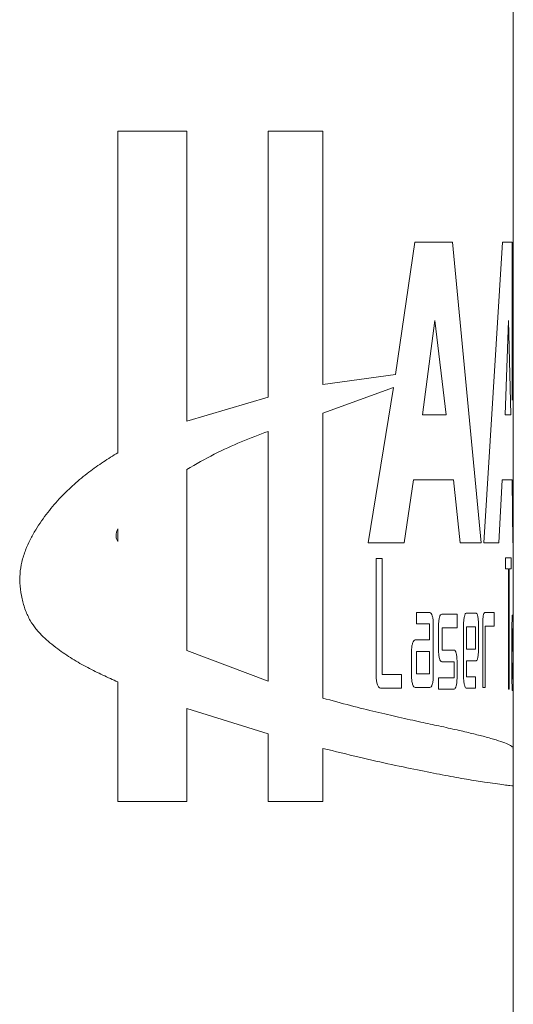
# Model space of a CAD drawing. Header units: inches. Extents: x 1.3 to 19.3, y 2.5 to 15.4.
# Tile 22 of 27: x 18.963 to 19.295, y 8.762 to 9.423. Entities that reach past the tile are written whole.
import ezdxf

# ---------------------------------------------------------------- set-up
doc = ezdxf.new("R2010")
doc.units = ezdxf.units.IN
doc.header["$MEASUREMENT"] = 0

msp = doc.modelspace()

# ---------------------------------------------------------------- linework, layer by layer
at = {"color": 7, "linetype": 'Continuous', "lineweight": 15}
for p, q in [((19.29457, 9.16753), (19.29457, 9.63403)), ((19.0291, 9.34808), (19.07542, 9.34808)), ((19.0291, 9.34808), (19.0291, 9.13221)), ((19.07542, 9.15348), (19.07542, 9.34808)), ((19.16669, 9.34808), (19.12997, 9.34808)), ((19.12997, 9.34808), (19.12997, 9.16959)), ((19.16669, 9.17806), (19.16669, 9.34808)), ((19.22845, 9.27367), (19.21539, 9.18479)), ((19.25364, 9.27367), (19.22845, 9.27367)), ((19.27304, 9.07162), (19.25364, 9.27367)), ((19.28738, 9.27366), (19.27482, 9.07162)), ((19.29371, 9.27366), (19.28738, 9.27366)), ((19.29379, 9.16753), (19.29371, 9.27366)), ((19.24178, 9.22092), (19.23353, 9.15774)), ((19.24944, 9.15773), (19.24178, 9.22092)), ((19.29131, 9.22092), (19.28901, 9.15773)), ((19.293, 9.15773), (19.29131, 9.22092)), ((19.21539, 9.18479), (19.16669, 9.17806)), ((19.16669, 9.15876), (19.21403, 9.17596)), ((19.21403, 9.17596), (19.19713, 9.07163)), ((19.12997, 9.16959), (19.07542, 9.15348)), ((19.29457, 9.07161), (19.29457, 9.16753)), ((19.16668, 8.96751), (19.16669, 9.15876)), ((19.23353, 9.15774), (19.24944, 9.15773)), ((19.28901, 9.15773), (19.293, 9.15773)), ((19.12996, 8.97875), (19.12997, 9.14657)), ((19.07542, 9.12102), (19.07542, 8.99945)), ((19.22137, 9.07163), (19.22748, 9.11395)), ((19.22748, 9.11395), (19.2544, 9.11395)), ((19.2544, 9.11395), (19.25892, 9.07162)), ((19.2849, 9.07162), (19.28706, 9.11394)), ((19.28706, 9.11394), (19.29381, 9.11394)), ((19.29381, 9.11394), (19.29432, 9.07162)), ((19.02909, 9.07255), (19.02909, 9.08107)), ((19.19713, 9.07163), (19.22137, 9.07163)), ((19.25892, 9.07162), (19.27304, 9.07162)), ((19.27482, 9.07162), (19.2849, 9.07162)), ((19.29432, 9.07162), (19.29415, 9.07162)), ((19.29457, 9.01549), (19.29457, 9.07162)), ((19.20662, 9.06131), (19.20252, 9.06131)), ((19.20252, 9.06131), (19.20252, 8.98192)), ((19.20662, 8.98338), (19.20662, 9.06131)), ((19.29309, 9.06155), (19.28933, 9.06155)), ((19.28933, 9.06155), (19.28933, 9.05425)), ((19.29309, 9.05425), (19.29309, 9.06155)), ((19.28933, 9.05425), (19.29124, 9.05425)), ((19.29124, 9.05425), (19.29124, 8.97343)), ((19.29185, 9.05425), (19.29309, 9.05425)), ((19.29185, 8.97343), (19.29185, 9.05425)), ((19.23859, 9.02494), (19.2295, 9.02494)), ((19.2295, 9.02494), (19.2295, 9.01723)), ((19.2568, 9.0239), (19.24652, 9.0239)), ((19.2568, 9.01473), (19.2568, 9.0239)), ((19.26967, 9.02454), (19.26292, 9.02455)), ((19.2817, 9.02492), (19.2754, 9.02492)), ((19.2817, 9.01575), (19.2817, 9.02492)), ((19.2295, 9.01723), (19.23825, 9.01723)), ((19.23825, 9.01723), (19.23825, 9.00661)), ((19.24085, 8.98223), (19.24085, 9.01723)), ((19.27403, 9.01721), (19.27403, 8.9745)), ((19.29454, 9.02307), (19.29394, 9.02307)), ((19.24438, 9.01619), (19.24438, 8.99952)), ((19.24684, 8.99976), (19.24684, 9.01473)), ((19.24684, 9.01473), (19.2568, 9.01473)), ((19.26118, 9.01684), (19.26118, 8.98183)), ((19.26919, 9.01538), (19.26318, 9.01538)), ((19.26318, 9.01538), (19.26318, 9.0004)), ((19.26919, 9.0004), (19.26919, 9.01538)), ((19.27118, 9.00017), (19.27118, 9.01684)), ((19.2756, 9.01575), (19.2817, 9.01575)), ((19.2756, 8.9745), (19.2756, 9.01575)), ((19.29367, 9.01536), (19.29367, 8.98036)), ((19.29398, 9.0139), (19.29398, 8.99893)), ((19.29453, 9.0139), (19.29398, 9.0139)), ((19.29453, 8.99893), (19.29453, 9.0139)), ((19.29457, 8.99869), (19.29457, 9.01536)), ((19.23825, 9.00661), (19.22874, 9.00661)), ((19.07542, 8.99945), (19.12996, 8.97875)), ((19.22625, 8.9989), (19.22625, 8.98223)), ((19.23825, 8.99866), (19.2295, 8.99866)), ((19.2295, 8.99866), (19.2295, 8.98369)), ((19.23825, 8.98369), (19.23825, 8.99866)), ((19.2549, 8.99975), (19.24684, 8.99976)), ((19.26318, 9.0004), (19.26919, 9.0004)), ((19.29398, 8.99893), (19.29453, 8.99893)), ((19.29457, 8.93368), (19.29457, 8.99856)), ((19.24652, 8.99181), (19.2549, 8.99181)), ((19.2549, 8.99181), (19.2549, 8.98118)), ((19.2568, 8.98118), (19.2568, 8.99205)), ((19.26318, 8.98183), (19.26318, 8.99246)), ((19.26318, 8.99246), (19.26967, 8.99246)), ((19.29398, 8.98036), (19.29398, 8.99098)), ((19.29398, 8.99098), (19.29454, 8.99098)), ((19.0291, 8.97833), (19.02909, 8.89808)), ((19.21952, 8.98338), (19.20662, 8.98338)), ((19.21952, 8.97422), (19.21952, 8.98338)), ((19.2295, 8.98369), (19.23825, 8.98369)), ((19.2549, 8.98118), (19.24438, 8.98118)), ((19.24438, 8.98118), (19.24438, 8.97347)), ((19.26919, 8.98183), (19.26318, 8.98183)), ((19.26919, 8.97412), (19.26919, 8.98183)), ((19.29453, 8.98035), (19.29398, 8.98036)), ((19.29453, 8.97265), (19.29453, 8.98035)), ((19.2054, 8.97422), (19.21952, 8.97422)), ((19.22874, 8.97452), (19.23859, 8.97452)), ((19.24438, 8.97347), (19.2549, 8.97347)), ((19.26292, 8.97412), (19.26919, 8.97412)), ((19.27403, 8.9745), (19.2756, 8.9745)), ((19.29124, 8.97343), (19.29185, 8.97343)), ((19.29394, 8.97265), (19.29453, 8.97265)), ((19.07542, 8.89808), (19.07542, 8.96043)), ((19.07542, 8.96043), (19.12997, 8.94355)), ((19.12997, 8.94355), (19.12997, 8.89808)), ((19.16668, 8.89808), (19.16668, 8.93373)), ((19.29457, 8.90849), (19.29457, 8.93368)), ((19.29457, 7.63402), (19.29457, 8.90849)), ((19.02909, 8.89808), (19.07542, 8.89808)), ((19.12997, 8.89808), (19.16668, 8.89808))]:
    msp.add_line(p, q, dxfattribs=at)
for points, knots in [([(19.12997, 9.14657), (19.12398, 9.1443), (19.11222, 9.13985), (19.09391, 9.13163), (19.08156, 9.12454), (19.07542, 9.12102)], [0, 0, 0, 0, 0.343066, 0.673468, 1, 1, 1, 1]), ([(19.0291, 9.13221), (19.02585, 9.13019), (19.01936, 9.12616), (19.00948, 9.11921), (18.99991, 9.11139), (18.99061, 9.10245), (18.98199, 9.09225), (18.97503, 9.08261), (18.97015, 9.07397), (18.96694, 9.06676), (18.96452, 9.05915), (18.96318, 9.05092), (18.96324, 9.0425), (18.96457, 9.03417), (18.96691, 9.0263), (18.97011, 9.01947), (18.97421, 9.01361), (18.9787, 9.00879), (18.98363, 9.00441), (18.99013, 8.99937), (18.99862, 8.99364), (19.00877, 8.98784), (19.01904, 8.98283), (19.02574, 8.97983), (19.0291, 8.97833)], [0, 0, 0, 0, 0.062395, 0.124775, 0.190106, 0.249585, 0.31199, 0.374363, 0.407106, 0.437229, 0.470145, 0.499995, 0.530456, 0.562777, 0.594384, 0.625476, 0.654524, 0.688013, 0.717171, 0.750433, 0.811147, 0.875222, 0.93761, 1, 1, 1, 1]), ([(19.02909, 9.08107), (19.02878, 9.08041), (19.02818, 9.07914), (19.0279, 9.07713), (19.02795, 9.07556), (19.02824, 9.07401), (19.02875, 9.07314), (19.02909, 9.07255)], [0, 0, 0, 0, 0.257682, 0.49989, 0.628015, 0.750466, 1, 1, 1, 1]), ([(19.24085, 9.01723), (19.24081, 9.01826), (19.24075, 9.02028), (19.24022, 9.0228), (19.23949, 9.02461), (19.23889, 9.02483), (19.23859, 9.02494)], [0, 0, 0, 0, 0.252543, 0.499939, 0.748007, 1, 1, 1, 1]), ([(19.24652, 9.0239), (19.24624, 9.02378), (19.24568, 9.02356), (19.24498, 9.02176), (19.24447, 9.01924), (19.24441, 9.01721), (19.24438, 9.01619)], [0, 0, 0, 0, 0.252493, 0.499952, 0.747937, 1, 1, 1, 1]), ([(19.26292, 9.02455), (19.26269, 9.02443), (19.26224, 9.02421), (19.26167, 9.0224), (19.26125, 9.01989), (19.2612, 9.01786), (19.26118, 9.01684)], [0, 0, 0, 0, 0.252493, 0.49995, 0.747936, 1, 1, 1, 1]), ([(19.27118, 9.01684), (19.27115, 9.01786), (19.27111, 9.01989), (19.27076, 9.02241), (19.27027, 9.02422), (19.26987, 9.02443), (19.26967, 9.02454)], [0, 0, 0, 0, 0.252543, 0.499942, 0.748006, 1, 1, 1, 1]), ([(19.2754, 9.02492), (19.27522, 9.02481), (19.27487, 9.02459), (19.27442, 9.02278), (19.27409, 9.02026), (19.27405, 9.01823), (19.27403, 9.01721)], [0, 0, 0, 0, 0.252495, 0.499951, 0.747937, 1, 1, 1, 1]), ([(19.29394, 9.02307), (19.29391, 9.02296), (19.29384, 9.02273), (19.29375, 9.02093), (19.29368, 9.01841), (19.29368, 9.01638), (19.29367, 9.01536)], [0, 0, 0, 0, 0.252487, 0.499953, 0.747937, 1, 1, 1, 1]), ([(19.29457, 9.01536), (19.29457, 9.01638), (19.29457, 9.01841), (19.29457, 9.02093), (19.29456, 9.02274), (19.29455, 9.02296), (19.29454, 9.02307)], [0, 0, 0, 0, 0.252544, 0.499943, 0.748005, 1, 1, 1, 1]), ([(19.22874, 9.00661), (19.22842, 9.00649), (19.22777, 9.00627), (19.22695, 9.00447), (19.22636, 9.00195), (19.22629, 8.99992), (19.22625, 8.9989)], [0, 0, 0, 0, 0.252487, 0.499951, 0.747936, 1, 1, 1, 1]), ([(19.24438, 8.99952), (19.24441, 8.99849), (19.24448, 8.99647), (19.24498, 8.99395), (19.24568, 8.99214), (19.24624, 8.99192), (19.24652, 8.99181)], [0, 0, 0, 0, 0.252544, 0.499941, 0.748008, 1, 1, 1, 1]), ([(19.2568, 8.99205), (19.25678, 8.99307), (19.25672, 8.9951), (19.25628, 8.99762), (19.25566, 8.99942), (19.25515, 8.99964), (19.2549, 8.99975)], [0, 0, 0, 0, 0.252549, 0.499943, 0.74801, 1, 1, 1, 1]), ([(19.26967, 8.99246), (19.26987, 8.99257), (19.27027, 8.99279), (19.27076, 8.9946), (19.27111, 8.99712), (19.27115, 8.99914), (19.27118, 9.00017)], [0, 0, 0, 0, 0.252495, 0.499951, 0.747936, 1, 1, 1, 1]), ([(19.29454, 8.99098), (19.29455, 8.99109), (19.29456, 8.99132), (19.29457, 8.99312), (19.29457, 8.99564), (19.29457, 8.99767), (19.29457, 8.99869)], [0, 0, 0, 0, 0.252496, 0.499951, 0.747937, 1, 1, 1, 1]), ([(19.20252, 8.98192), (19.20256, 8.9809), (19.20265, 8.97888), (19.20332, 8.97635), (19.20427, 8.97455), (19.20502, 8.97433), (19.2054, 8.97422)], [0, 0, 0, 0, 0.252549, 0.499942, 0.748007, 1, 1, 1, 1]), ([(19.22625, 8.98223), (19.22629, 8.9812), (19.22636, 8.97918), (19.22695, 8.97666), (19.22777, 8.97485), (19.22842, 8.97463), (19.22874, 8.97452)], [0, 0, 0, 0, 0.252543, 0.499937, 0.748005, 1, 1, 1, 1]), ([(19.23859, 8.97452), (19.23889, 8.97463), (19.23949, 8.97485), (19.24022, 8.97666), (19.24075, 8.97918), (19.24081, 8.98121), (19.24085, 8.98223)], [0, 0, 0, 0, 0.25249, 0.499952, 0.747937, 1, 1, 1, 1]), ([(19.2549, 8.97347), (19.25515, 8.97359), (19.25566, 8.97381), (19.25628, 8.97561), (19.25672, 8.97813), (19.25678, 8.98016), (19.2568, 8.98118)], [0, 0, 0, 0, 0.25249, 0.499952, 0.747938, 1, 1, 1, 1]), ([(19.26118, 8.98183), (19.2612, 8.98081), (19.26125, 8.97878), (19.26167, 8.97626), (19.26224, 8.97445), (19.26269, 8.97423), (19.26292, 8.97412)], [0, 0, 0, 0, 0.252543, 0.499943, 0.748006, 1, 1, 1, 1]), ([(19.29367, 8.98036), (19.29368, 8.97933), (19.29368, 8.97731), (19.29375, 8.97479), (19.29384, 8.97298), (19.29391, 8.97276), (19.29394, 8.97265)], [0, 0, 0, 0, 0.252543, 0.499935, 0.748003, 1, 1, 1, 1]), ([(19.29433, 8.93368), (19.29439, 8.93384), (19.29461, 8.93439), (19.29289, 8.9356), (19.28921, 8.93732), (19.28339, 8.93931), (19.27592, 8.94145), (19.26706, 8.94371), (19.2569, 8.94609), (19.2454, 8.94861), (19.23227, 8.95142), (19.21821, 8.95451), (19.20238, 8.95818), (19.1855, 8.96233), (19.17296, 8.96578), (19.16668, 8.96751)], [0, 0, 0, 0, 0.034006, 0.12161, 0.209056, 0.296976, 0.385374, 0.461901, 0.539031, 0.621042, 0.692687, 0.77262, 0.846344, 0.923173, 1, 1, 1, 1]), ([(19.16668, 8.93373), (19.17498, 8.93169), (19.19153, 8.92762), (19.21337, 8.92273), (19.23266, 8.91868), (19.24942, 8.91544), (19.26376, 8.91288), (19.27464, 8.91113), (19.28272, 8.90997), (19.28854, 8.90921), (19.29256, 8.90873), (19.29437, 8.90853), (19.2945, 8.9085), (19.29455, 8.90849)], [0, 0, 0, 0, 0.102188, 0.203968, 0.307012, 0.405953, 0.508287, 0.614026, 0.69294, 0.777338, 0.867223, 0.954625, 1, 1, 1, 1])]:
    msp.add_open_spline(points, degree=3, knots=knots, dxfattribs=at)

doc.saveas('drawing.dxf')
